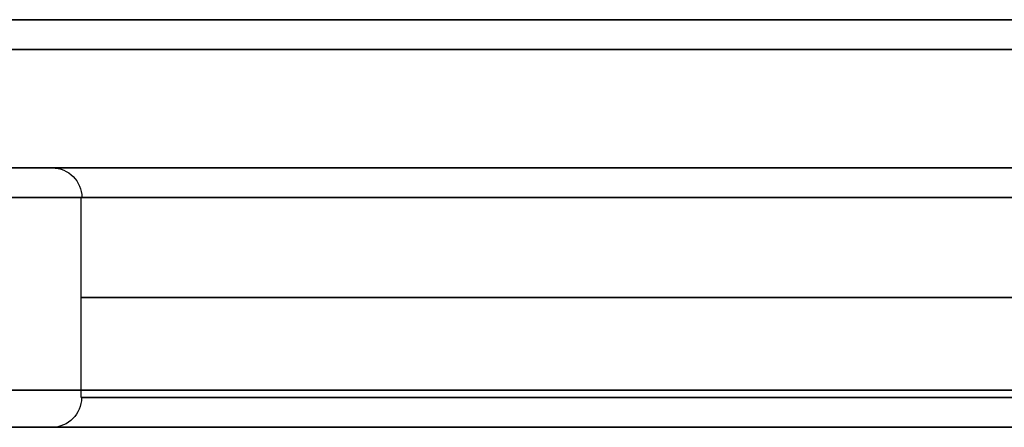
# Model space of a CAD drawing. Header units: centimetres. Extents: x -10 to 8.9, y -34.1 to -8.
# Tile 212 of 256: x -7.242 to -6.577, y -8.28 to -8.005. Entities that reach past the tile are written whole.
import ezdxf

# ---------------------------------------------------------------- set-up
doc = ezdxf.new("R2010")
doc.units = ezdxf.units.CM
doc.layers.add('Default', color=7, linetype='Continuous', true_color=0x000000)

msp = doc.modelspace()

# ---------------------------------------------------------------- linework, layer by layer
at = {"layer": 'Default'}
for p, q in [((-7.53, -8.105, 3.45), (-7.22, -8.105, 3.45)), ((-7.2, -8.26, 3.45), (-7.2, -8.125, 3.45)), ((-7.305, -8.28, 3.45), (-7.22, -8.28, 3.45))]:
    msp.add_line(p, q, dxfattribs=at)
at = {"layer": 'Default', "extrusion": (0, -1, 0)}
for centre, radius, start, end in [((-6.55, 3.45, 8.005), 3.455, 180, 0), ((-6.55, 3.45, 8.005), 3.245, 180, 0), ((-6.55, 3.45, 8.005), 3.245, 0, 180), ((-6.55, 3.45, 8.025), 3.475, 180, 0), ((-6.55, 3.45, 8.025), 3.225, 180, 0), ((-6.55, 3.45, 8.025), 3.225, 0, 180), ((-6.55, 3.45, 8.105), 0.98, 90, 270), ((-6.55, 3.45, 8.105), 0.67, 90, 270), ((-6.55, 3.45, 8.125), 0.65, 90, 270), ((-6.55, 3.45, 8.28), 0.67, 90, 270)]:
    msp.add_arc(centre, radius, start, end, dxfattribs=at)
at = {"layer": 'Default', "extrusion": (0, 1, 0)}
for centre, radius, start, end in [((6.55, 3.45, -8.005), 3.455, 0, 180), ((6.55, 3.45, -8.005), 3.455, 216, 0), ((6.55, 3.45, -8.005), 3.245, 270, 0), ((6.55, 3.45, -8.005), 3.245, 0, 180), ((6.55, 3.45, -8.025), 3.475, 0, 180), ((6.55, 3.45, -8.105), 0.98, 27.77362, 90), ((6.55, 3.45, -8.105), 0.67, 270, 90), ((6.55, 3.45, -8.125), 1, 270, 90), ((6.55, 3.45, -8.1925), 0.65, 270, 90), ((6.55, 3.45, -8.255), 3.225, 0, 180), ((6.55, 3.45, -8.255), 3.225, 180, 0), ((6.55, 3.45, -8.26), 0.65, 270, 90), ((6.55, 3.45, -8.28), 0.755, 270, 85.97015), ((6.55, 3.45, -8.28), 0.755, 270, 90), ((6.55, 3.45, -8.28), 0.67, 270, 90)]:
    msp.add_arc(centre, radius, start, end, dxfattribs=at)
at = {"layer": 'Default', "extrusion": (-0.033106, 0, -0.999452)}
msp.add_arc((8.125, 7.33063, -3.23126), 0.02, 180, 270, dxfattribs=at)
at = {"layer": 'Default', "extrusion": (-0.022411, 0, -0.999749)}
msp.add_arc((8.26, 7.29567, -3.30234), 0.02, 270, 0, dxfattribs=at)

doc.saveas('drawing.dxf')
